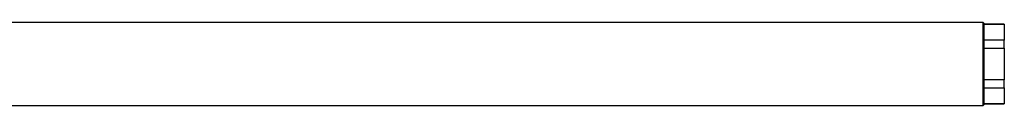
# Paper-space layout 'Sheet1(2)' of a CAD drawing. Header units: millimetres. Extents: x 32 to 1365, y 32 to 1048.
# Tile 8 of 18: x 814 to 1110, y 476 to 501. Entities that reach past the tile are written whole.
import ezdxf

# ---------------------------------------------------------------- set-up
doc = ezdxf.new("R2010")
doc.units = ezdxf.units.MM

psp = doc.layouts.new('Sheet1(2)')

# ---------------------------------------------------------------- linework, layer by layer
at = {"ltscale": 5}
for p, q in [((1103.56, 501.39), (803.86, 501.39)), ((1103.86, 501.09), (1103.56, 501.39)), ((1103.56, 492.13), (1103.56, 501.39)), ((1103.86, 492.05), (1103.86, 501.09)), ((1109.86, 500.89), (1103.86, 500.89)), ((1103.86, 500.81), (1109.86, 500.81)), ((1109.86, 500.81), (1109.86, 500.89)), ((1109.86, 500.81), (1109.86, 496.02)), ((1109.86, 496.02), (1103.86, 496.02)), ((1103.86, 493.69), (1109.86, 493.69)), ((1109.86, 493.69), (1109.86, 496.02)), ((1109.86, 493.69), (1109.86, 484.09)), ((1103.56, 476.39), (1103.56, 492.13)), ((1103.86, 476.69), (1103.86, 492.05)), ((1109.86, 484.09), (1103.86, 484.09)), ((1103.86, 481.76), (1109.86, 481.76)), ((1109.86, 481.76), (1109.86, 484.09)), ((1109.86, 481.76), (1109.86, 476.97)), ((803.86, 476.39), (1103.56, 476.39)), ((1103.56, 476.39), (1103.86, 476.69)), ((1109.86, 476.97), (1103.86, 476.97)), ((1103.86, 476.89), (1109.86, 476.89)), ((1109.86, 476.89), (1109.86, 476.97))]:
    psp.add_line(p, q, dxfattribs=at)

doc.saveas('drawing.dxf')
